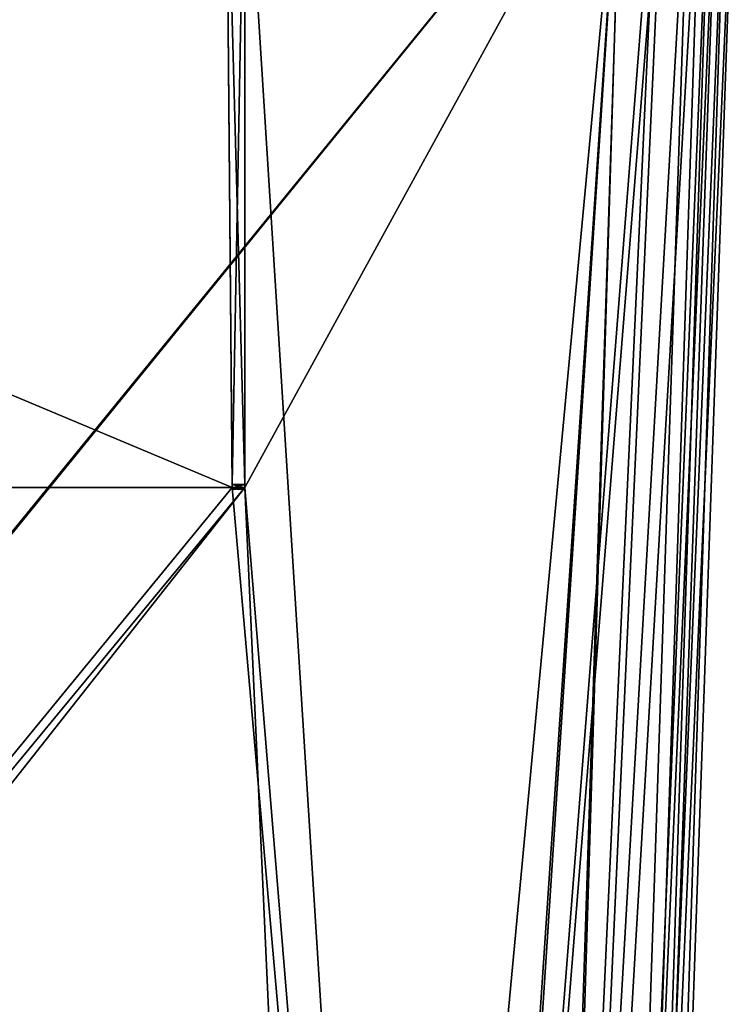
# Model space of a CAD drawing. Header units: millimetres. Extents: x -294 to 294, y -16 to 464.
# Tile 103 of 140: x -19 to 67, y 224 to 342. Entities that reach past the tile are written whole.
import ezdxf

# ---------------------------------------------------------------- set-up
doc = ezdxf.new("R2010")
doc.units = ezdxf.units.MM
doc.header["$LTSCALE"] = 65.185185
for name, color, linetype in [('125', 7, 'CONTINUOUS'), ('132', 7, 'CONTINUOUS'), ('133', 7, 'CONTINUOUS'), ('15', 7, 'CONTINUOUS'), ('159', 7, 'CONTINUOUS'), ('180', 7, 'CONTINUOUS'), ('252', 7, 'CONTINUOUS'), ('285', 7, 'CONTINUOUS'), ('287', 7, 'CONTINUOUS'), ('288', 7, 'CONTINUOUS'), ('289', 7, 'CONTINUOUS'), ('290', 7, 'CONTINUOUS'), ('291', 7, 'CONTINUOUS'), ('292', 7, 'CONTINUOUS'), ('293', 7, 'CONTINUOUS'), ('301', 7, 'CONTINUOUS'), ('302', 7, 'CONTINUOUS'), ('303', 7, 'CONTINUOUS'), ('304', 7, 'CONTINUOUS'), ('305', 7, 'CONTINUOUS'), ('306', 7, 'CONTINUOUS'), ('307', 7, 'CONTINUOUS'), ('36', 7, 'CONTINUOUS'), ('9', 7, 'CONTINUOUS')]:
    doc.layers.add(name, color=color, linetype=linetype)

msp = doc.modelspace()

# ---------------------------------------------------------------- linework, layer by layer
at = {"layer": '125', "linetype": 'Continuous'}
for points in [[(65.45, 371, -27.16), (65.45, 371, -319.84), (53.85, 38.79, -298.11), (65.45, 371, -27.16)], [(53.85, 38.79, -48.89), (65.45, 371, -27.16), (53.85, 38.79, -49.53), (53.85, 38.79, -48.89)], [(65.45, 371, -27.16), (53.85, 38.79, -298.11), (53.85, 38.79, -297.47), (65.45, 371, -27.16)], [(65.45, 371, -27.16), (53.85, 38.79, -297.47), (53.85, 38.79, -49.53), (65.45, 371, -27.16)]]:
    msp.add_3dface(points, dxfattribs=at)
at = {"layer": '132', "linetype": 'Continuous'}
for points in [[(53.84, 371, -331.45), (32.11, 38.79, -319.85), (42.99, 38.65, -316.93), (53.84, 371, -331.45)], [(58.29, 371, -330.57), (53.84, 371, -331.45), (42.99, 38.65, -316.93), (58.29, 371, -330.57)], [(62.06, 371, -328.05), (58.29, 371, -330.57), (42.99, 38.65, -316.93), (62.06, 371, -328.05)], [(62.06, 371, -328.05), (42.99, 38.65, -316.93), (50.94, 38.65, -308.98), (62.06, 371, -328.05)], [(64.57, 371, -324.29), (62.06, 371, -328.05), (50.94, 38.65, -308.98), (64.57, 371, -324.29)], [(64.57, 371, -324.29), (50.94, 38.65, -308.98), (53.85, 38.79, -298.11), (64.57, 371, -324.29)], [(65.45, 371, -319.84), (64.57, 371, -324.29), (53.85, 38.79, -298.11), (65.45, 371, -319.84)]]:
    msp.add_3dface(points, dxfattribs=at)
at = {"layer": '133', "linetype": 'Continuous'}
for points in [[(53.84, 371, -15.55), (58.28, 371, -16.43), (32.11, 38.79, -27.15), (53.84, 371, -15.55)], [(32.11, 38.79, -27.15), (58.28, 371, -16.43), (42.99, 38.65, -30.07), (32.11, 38.79, -27.15)], [(58.28, 371, -16.43), (62.06, 371, -18.95), (42.99, 38.65, -30.07), (58.28, 371, -16.43)], [(62.06, 371, -18.95), (50.94, 38.65, -38.02), (42.99, 38.65, -30.07), (62.06, 371, -18.95)], [(62.06, 371, -18.95), (64.57, 371, -22.72), (50.94, 38.65, -38.02), (62.06, 371, -18.95)], [(64.57, 371, -22.72), (65.45, 371, -27.16), (50.94, 38.65, -38.02), (64.57, 371, -22.72)], [(65.45, 371, -27.16), (53.85, 38.79, -48.89), (50.94, 38.65, -38.02), (65.45, 371, -27.16)]]:
    msp.add_3dface(points, dxfattribs=at)
at = {"layer": '15', "linetype": 'Continuous'}
for points in [[(53.84, 371, -331.45), (-238.84, 371, -331.45), (-217.11, 38.79, -319.85), (53.84, 371, -331.45)], [(-216.47, 38.79, -319.85), (53.84, 371, -331.45), (-217.11, 38.79, -319.85), (-216.47, 38.79, -319.85)], [(53.84, 371, -331.45), (-216.47, 38.79, -319.85), (31.47, 38.79, -319.85), (53.84, 371, -331.45)], [(32.11, 38.79, -319.85), (53.84, 371, -331.45), (31.47, 38.79, -319.85), (32.11, 38.79, -319.85)]]:
    msp.add_3dface(points, dxfattribs=at)
at = {"layer": '159', "linetype": 'Continuous'}
for points in [[(6.03, 369, -13.62), (-191.03, 369, -13.62), (-191.75, 286, -16.51), (6.03, 369, -13.62)], [(6.03, 369, -13.62), (-191.75, 286, -16.51), (6.75, 286, -16.51), (6.03, 369, -13.62)], [(53.71, 369, -13.62), (8.25, 369, -13.62), (8.25, 286, -16.51), (53.71, 369, -13.62)], [(53.71, 369, -13.62), (8.25, 286, -16.51), (20.54, 15, -25.98), (53.71, 369, -13.62)], [(30.56, 15, -25.98), (53.71, 369, -13.62), (20.54, 15, -25.98), (30.56, 15, -25.98)], [(-215.56, 15, -25.98), (-205.54, 15, -25.98), (8.25, 286, -16.51), (-215.56, 15, -25.98)], [(-191.75, 286, -16.51), (-215.56, 15, -25.98), (6.75, 286, -16.51), (-191.75, 286, -16.51)], [(6.75, 286, -16.51), (-215.56, 15, -25.98), (8.25, 286, -16.51), (6.75, 286, -16.51)], [(8.25, 286, -16.51), (-205.54, 15, -25.98), (20.54, 15, -25.98), (8.25, 286, -16.51)]]:
    msp.add_3dface(points, dxfattribs=at)
at = {"layer": '180', "linetype": 'Continuous'}
for points in [[(-191.75, 286, -330.49), (-191.03, 369, -333.38), (6.75, 286, -330.49), (-191.75, 286, -330.49)], [(-191.03, 369, -333.38), (6.03, 369, -333.38), (6.75, 286, -330.49), (-191.03, 369, -333.38)], [(8.25, 369, -333.38), (53.71, 369, -333.38), (30.56, 15, -321.02), (8.25, 369, -333.38)], [(8.25, 369, -333.38), (30.56, 15, -321.02), (8.25, 286, -330.49), (8.25, 369, -333.38)], [(-205.54, 15, -321.02), (-193.25, 286, -330.49), (20.54, 15, -321.02), (-205.54, 15, -321.02)], [(-193.25, 286, -330.49), (-191.75, 286, -330.49), (30.56, 15, -321.02), (-193.25, 286, -330.49)], [(20.54, 15, -321.02), (-193.25, 286, -330.49), (30.56, 15, -321.02), (20.54, 15, -321.02)], [(30.56, 15, -321.02), (-191.75, 286, -330.49), (6.75, 286, -330.49), (30.56, 15, -321.02)], [(8.25, 286, -330.49), (30.56, 15, -321.02), (6.75, 286, -330.49), (8.25, 286, -330.49)]]:
    msp.add_3dface(points, dxfattribs=at)
at = {"layer": '252', "linetype": 'Continuous'}
for points in [[(53.71, 369, -333.38), (58.95, 369, -332.35), (30.56, 15, -321.02), (53.71, 369, -333.38)], [(30.56, 15, -321.02), (58.95, 369, -332.35), (42.81, 15, -317.74), (30.56, 15, -321.02)], [(58.95, 369, -332.35), (63.39, 369, -329.38), (42.81, 15, -317.74), (58.95, 369, -332.35)], [(63.39, 369, -329.38), (51.75, 15, -308.8), (42.81, 15, -317.74), (63.39, 369, -329.38)], [(67.38, 369, -319.71), (55.02, 15, -296.56), (51.75, 15, -308.8), (67.38, 369, -319.71)], [(66.35, 369, -324.94), (67.38, 369, -319.71), (51.75, 15, -308.8), (66.35, 369, -324.94)], [(63.39, 369, -329.38), (66.35, 369, -324.94), (51.75, 15, -308.8), (63.39, 369, -329.38)]]:
    msp.add_3dface(points, dxfattribs=at)
at = {"layer": '285', "linetype": 'Continuous'}
for points in [[(53.71, 369, -13.62), (30.56, 15, -25.98), (42.8, 15, -29.25), (53.71, 369, -13.62)], [(63.39, 369, -17.62), (58.95, 369, -14.66), (42.8, 15, -29.25), (63.39, 369, -17.62)], [(63.39, 369, -17.62), (42.8, 15, -29.25), (51.75, 15, -38.21), (63.39, 369, -17.62)], [(58.95, 369, -14.66), (53.71, 369, -13.62), (42.8, 15, -29.25), (58.95, 369, -14.66)], [(55.02, 15, -50.44), (66.35, 369, -22.05), (51.75, 15, -38.21), (55.02, 15, -50.44)], [(66.35, 369, -22.05), (63.39, 369, -17.62), (51.75, 15, -38.21), (66.35, 369, -22.05)], [(55.02, 15, -50.44), (67.38, 369, -27.29), (66.35, 369, -22.05), (55.02, 15, -50.44)]]:
    msp.add_3dface(points, dxfattribs=at)
at = {"layer": '287', "linetype": 'Continuous'}
for points in [[(8.25, 369, -337.21), (8.25, 369, -333.38), (8.25, 286, -330.49), (8.25, 369, -337.21)], [(8.25, 369, -337.21), (8.25, 286, -330.49), (8.25, 286.39, -336.49), (8.25, 369, -337.21)], [(8.25, 286.39, -336.49), (8.25, 286, -330.49), (8.25, 286, -333.14), (8.25, 286.39, -336.49)], [(8.25, 285.97, -336.31), (8.25, 286.39, -336.49), (8.25, 286, -333.14), (8.25, 285.97, -336.31)], [(8.25, 285.8, -333.89), (8.25, 285.97, -336.31), (8.25, 286, -333.14), (8.25, 285.8, -333.89)], [(8.25, 285.8, -335.89), (8.25, 285.97, -336.31), (8.25, 285.8, -333.89), (8.25, 285.8, -335.89)]]:
    msp.add_3dface(points, dxfattribs=at)
at = {"layer": '288', "linetype": 'Continuous'}
for points in [[(6.03, 369, -337.21), (8.25, 369, -337.21), (8.25, 286.39, -336.49), (6.03, 369, -337.21)], [(6.03, 369, -337.21), (8.25, 286.39, -336.49), (6.75, 286.39, -336.49), (6.03, 369, -337.21)]]:
    msp.add_3dface(points, dxfattribs=at)
at = {"layer": '289', "linetype": 'Continuous'}
for points in [[(6.03, 369, -333.38), (6.03, 369, -337.21), (6.75, 286.39, -336.49), (6.03, 369, -333.38)], [(6.75, 286, -330.49), (6.03, 369, -333.38), (6.75, 286, -333.14), (6.75, 286, -330.49)], [(6.03, 369, -333.38), (6.75, 286.39, -336.49), (6.75, 286, -333.14), (6.03, 369, -333.38)], [(6.75, 286, -333.14), (6.75, 286.39, -336.49), (6.75, 285.97, -336.31), (6.75, 286, -333.14)], [(6.75, 285.8, -333.89), (6.75, 286, -333.14), (6.75, 285.8, -335.89), (6.75, 285.8, -333.89)], [(6.75, 285.8, -335.89), (6.75, 286, -333.14), (6.75, 285.97, -336.31), (6.75, 285.8, -335.89)]]:
    msp.add_3dface(points, dxfattribs=at)
at = {"layer": '290', "linetype": 'Continuous'}
for points in [[(8.25, 286, -330.49), (6.75, 286, -330.49), (6.75, 286, -333.14), (8.25, 286, -330.49)], [(8.25, 286, -333.14), (8.25, 286, -330.49), (6.75, 286, -333.14), (8.25, 286, -333.14)]]:
    msp.add_3dface(points, dxfattribs=at)
at = {"layer": '291', "linetype": 'Continuous'}
for points in [[(8.25, 285.8, -333.89), (8.25, 286, -333.14), (6.75, 286, -333.14), (8.25, 285.8, -333.89)], [(8.25, 285.8, -333.89), (6.75, 286, -333.14), (6.75, 285.8, -333.89), (8.25, 285.8, -333.89)]]:
    msp.add_3dface(points, dxfattribs=at)
at = {"layer": '292', "linetype": 'Continuous'}
for points in [[(8.25, 285.8, -335.89), (8.25, 285.8, -333.89), (6.75, 285.8, -335.89), (8.25, 285.8, -335.89)], [(8.25, 285.8, -333.89), (6.75, 285.8, -333.89), (6.75, 285.8, -335.89), (8.25, 285.8, -333.89)]]:
    msp.add_3dface(points, dxfattribs=at)
at = {"layer": '293', "linetype": 'Continuous'}
for points in [[(8.25, 286.39, -336.49), (8.25, 285.97, -336.31), (6.75, 286.39, -336.49), (8.25, 286.39, -336.49)], [(6.75, 286.39, -336.49), (8.25, 285.97, -336.31), (6.75, 285.97, -336.31), (6.75, 286.39, -336.49)], [(8.25, 285.97, -336.31), (8.25, 285.8, -335.89), (6.75, 285.97, -336.31), (8.25, 285.97, -336.31)], [(8.25, 285.8, -335.89), (6.75, 285.8, -335.89), (6.75, 285.97, -336.31), (8.25, 285.8, -335.89)]]:
    msp.add_3dface(points, dxfattribs=at)
at = {"layer": '301', "linetype": 'Continuous'}
for points in [[(6.03, 369, -9.79), (6.03, 369, -13.62), (6.75, 286, -16.51), (6.03, 369, -9.79)], [(6.03, 369, -9.79), (6.75, 286, -16.51), (6.75, 286.39, -10.51), (6.03, 369, -9.79)], [(6.75, 286.39, -10.51), (6.75, 286, -16.51), (6.75, 286, -13.86), (6.75, 286.39, -10.51)], [(6.75, 285.97, -10.69), (6.75, 286.39, -10.51), (6.75, 286, -13.86), (6.75, 285.97, -10.69)], [(6.75, 285.8, -13.11), (6.75, 285.97, -10.69), (6.75, 286, -13.86), (6.75, 285.8, -13.11)], [(6.75, 285.8, -11.11), (6.75, 285.97, -10.69), (6.75, 285.8, -13.11), (6.75, 285.8, -11.11)]]:
    msp.add_3dface(points, dxfattribs=at)
at = {"layer": '302', "linetype": 'Continuous'}
for points in [[(8.25, 369, -9.79), (6.03, 369, -9.79), (6.75, 286.39, -10.51), (8.25, 369, -9.79)], [(8.25, 369, -9.79), (6.75, 286.39, -10.51), (8.25, 286.39, -10.51), (8.25, 369, -9.79)]]:
    msp.add_3dface(points, dxfattribs=at)
at = {"layer": '303', "linetype": 'Continuous'}
for points in [[(8.25, 369, -13.62), (8.25, 369, -9.79), (8.25, 286.39, -10.51), (8.25, 369, -13.62)], [(8.25, 286, -16.51), (8.25, 369, -13.62), (8.25, 286, -13.86), (8.25, 286, -16.51)], [(8.25, 369, -13.62), (8.25, 286.39, -10.51), (8.25, 286, -13.86), (8.25, 369, -13.62)], [(8.25, 286, -13.86), (8.25, 286.39, -10.51), (8.25, 285.97, -10.69), (8.25, 286, -13.86)], [(8.25, 285.8, -13.11), (8.25, 286, -13.86), (8.25, 285.8, -11.11), (8.25, 285.8, -13.11)], [(8.25, 285.8, -11.11), (8.25, 286, -13.86), (8.25, 285.97, -10.69), (8.25, 285.8, -11.11)]]:
    msp.add_3dface(points, dxfattribs=at)
at = {"layer": '304', "linetype": 'Continuous'}
for points in [[(6.75, 286, -16.51), (8.25, 286, -16.51), (8.25, 286, -13.86), (6.75, 286, -16.51)], [(6.75, 286, -13.86), (6.75, 286, -16.51), (8.25, 286, -13.86), (6.75, 286, -13.86)]]:
    msp.add_3dface(points, dxfattribs=at)
at = {"layer": '305', "linetype": 'Continuous'}
for points in [[(6.75, 285.8, -13.11), (6.75, 286, -13.86), (8.25, 286, -13.86), (6.75, 285.8, -13.11)], [(6.75, 285.8, -13.11), (8.25, 286, -13.86), (8.25, 285.8, -13.11), (6.75, 285.8, -13.11)]]:
    msp.add_3dface(points, dxfattribs=at)
at = {"layer": '306', "linetype": 'Continuous'}
for points in [[(6.75, 285.8, -11.11), (6.75, 285.8, -13.11), (8.25, 285.8, -11.11), (6.75, 285.8, -11.11)], [(6.75, 285.8, -13.11), (8.25, 285.8, -13.11), (8.25, 285.8, -11.11), (6.75, 285.8, -13.11)]]:
    msp.add_3dface(points, dxfattribs=at)
at = {"layer": '307', "linetype": 'Continuous'}
for points in [[(6.75, 286.39, -10.51), (6.75, 285.97, -10.69), (8.25, 286.39, -10.51), (6.75, 286.39, -10.51)], [(8.25, 286.39, -10.51), (6.75, 285.97, -10.69), (8.25, 285.97, -10.69), (8.25, 286.39, -10.51)], [(6.75, 285.97, -10.69), (6.75, 285.8, -11.11), (8.25, 285.97, -10.69), (6.75, 285.97, -10.69)], [(6.75, 285.8, -11.11), (8.25, 285.8, -11.11), (8.25, 285.97, -10.69), (6.75, 285.8, -11.11)]]:
    msp.add_3dface(points, dxfattribs=at)
at = {"layer": '36', "linetype": 'Continuous'}
for points in [[(-238.84, 371, -15.55), (53.84, 371, -15.55), (32.11, 38.79, -27.15), (-238.84, 371, -15.55)], [(-216.47, 38.79, -27.15), (-238.84, 371, -15.55), (31.47, 38.79, -27.15), (-216.47, 38.79, -27.15)], [(31.47, 38.79, -27.15), (-238.84, 371, -15.55), (32.11, 38.79, -27.15), (31.47, 38.79, -27.15)]]:
    msp.add_3dface(points, dxfattribs=at)
at = {"layer": '9', "linetype": 'Continuous'}
for points in [[(67.38, 369, -319.71), (67.38, 369, -27.29), (55.02, 15, -50.44), (67.38, 369, -319.71)], [(55.02, 15, -296.56), (67.38, 369, -319.71), (55.02, 15, -286.54), (55.02, 15, -296.56)], [(55.02, 15, -286.54), (67.38, 369, -319.71), (55.02, 15, -60.46), (55.02, 15, -286.54)], [(55.02, 15, -60.46), (67.38, 369, -319.71), (55.02, 15, -50.44), (55.02, 15, -60.46)]]:
    msp.add_3dface(points, dxfattribs=at)

doc.saveas('drawing.dxf')
